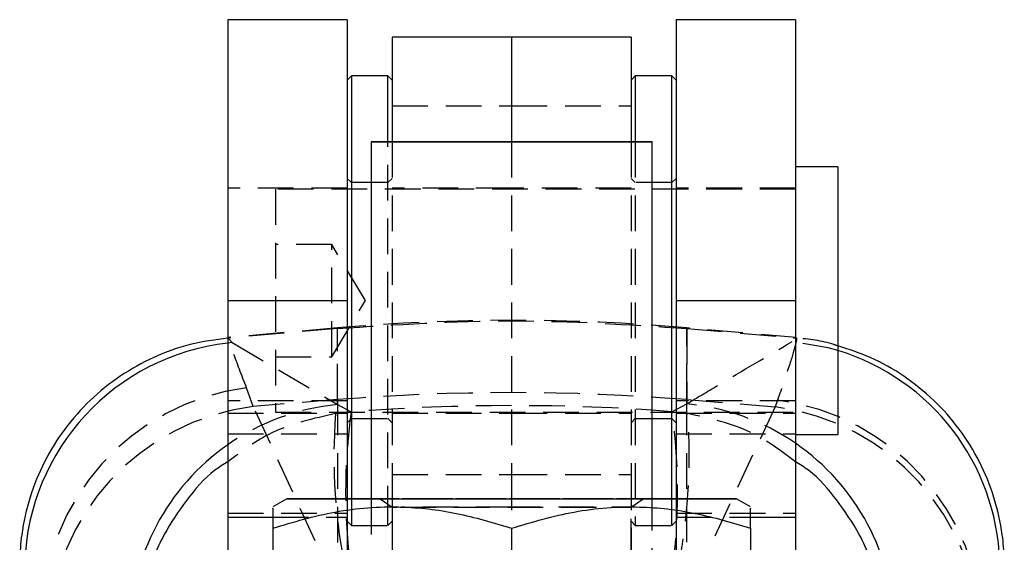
# Model space of a CAD drawing. Extents: x 28 to 381, y 14 to 282.
# Tile 15 of 15: x 346 to 381, y 243 to 262. Entities that reach past the tile are written whole.
import ezdxf

# ---------------------------------------------------------------- set-up
doc = ezdxf.new("R2010")
doc.units = 0
doc.linetypes.add('HIDDEN', pattern=[1.905, 1.27, -0.635])
doc.layers.get('0').update_dxf_attribs({"linetype": 'CONTINUOUS'})

msp = doc.modelspace()

# ---------------------------------------------------------------- linework, layer by layer
at = {"color": 7, "linetype": 'CONTINUOUS'}
for p, q in [((357.83088, 261.792803), (353.58088, 261.792803)), ((353.58088, 261.792803), (353.58088, 251.792645)), ((357.83088, 261.792803), (357.83088, 251.792645)), ((373.780879, 261.792803), (369.53088, 261.792803)), ((369.53088, 261.792803), (369.53088, 251.792645)), ((373.780879, 261.792803), (373.780879, 251.792645)), ((363.68088, 261.170099), (359.430879, 261.170099)), ((359.430879, 261.170099), (359.430879, 257.441389)), ((367.93088, 261.170099), (363.68088, 261.170099)), ((363.68088, 261.170099), (363.68088, 257.441426)), ((367.93088, 261.170099), (367.93088, 257.441389)), ((357.98088, 259.792803), (357.83088, 259.642804)), ((359.28088, 259.792803), (357.98088, 259.792803)), ((357.98088, 259.792803), (357.98088, 244.741434)), ((359.430879, 259.642804), (359.28088, 259.792803)), ((359.28088, 257.441385), (359.28088, 259.792803)), ((368.08088, 259.792803), (367.93088, 259.642804)), ((369.38088, 259.792803), (368.08088, 259.792803)), ((368.08088, 259.792803), (368.08088, 257.441385)), ((369.53088, 259.642804), (369.38088, 259.792803)), ((369.38088, 244.741434), (369.38088, 259.792803)), ((358.68088, 257.441348), (358.68088, 244.741349)), ((368.68088, 244.741349), (368.68088, 257.441348)), ((375.28088, 256.555302), (373.780879, 256.555302)), ((375.28088, 256.555302), (375.28088, 247.030301)), ((353.58088, 251.792645), (357.83088, 251.792645)), ((353.58088, 251.792645), (353.58088, 244.092645)), ((357.83088, 251.792645), (357.83088, 244.741434)), ((369.53088, 251.792645), (373.780879, 251.792645)), ((369.53088, 251.792645), (369.53088, 244.741434)), ((373.780879, 251.792645), (373.780879, 244.092645)), ((373.780879, 247.030301), (375.28088, 247.030301)), ((355.680879, 244.741349), (355.180879, 244.452672)), ((372.18088, 244.452672), (371.68088, 244.741349)), ((353.58088, 244.092645), (353.58088, 236.650922)), ((373.780879, 244.092645), (373.780879, 236.650922)), ((355.180879, 243.693406), (355.180879, 237.789134)), ((363.68088, 243.693328), (363.68088, 237.789057)), ((372.18088, 243.693406), (372.18088, 237.789134))]:
    msp.add_line(p, q, dxfattribs=at)
at = {"color": 7, "linetype": 'HIDDEN'}
for p, q in [((359.430879, 258.731088), (363.68088, 258.731088)), ((363.68088, 258.731088), (367.93088, 258.731088)), ((359.28088, 243.927619), (359.28088, 257.441385)), ((359.430879, 257.441389), (359.430879, 245.60911)), ((363.68088, 257.441426), (363.68088, 245.60911)), ((367.93088, 257.441389), (367.93088, 245.60911)), ((368.08088, 257.441385), (368.08088, 243.927619)), ((357.98088, 255.992802), (357.83088, 256.142805)), ((359.430879, 256.142805), (359.28088, 255.992802)), ((368.08088, 255.992802), (367.93088, 256.142805)), ((369.53088, 256.142805), (369.38088, 255.992802)), ((357.83088, 255.792802), (353.58088, 255.792802)), ((355.28088, 255.761555), (355.28088, 247.824052)), ((373.780879, 255.761555), (355.28088, 255.761555)), ((359.28088, 255.992802), (357.98088, 255.992802)), ((363.68088, 255.792802), (359.430879, 255.792802)), ((367.93088, 255.792802), (363.68088, 255.792802)), ((369.38088, 255.992802), (368.08088, 255.992802)), ((373.780879, 255.792802), (369.53088, 255.792802)), ((357.28088, 253.792802), (355.28088, 253.792802)), ((357.28088, 249.792801), (357.28088, 253.792802)), ((358.482601, 251.792802), (357.28088, 253.792802)), ((353.58088, 251.792962), (357.83088, 251.792962)), ((357.28088, 249.792801), (358.482601, 251.792802)), ((369.53088, 251.792962), (373.780879, 251.792962)), ((357.490565, 250.821961), (353.592756, 250.480948)), ((357.490565, 250.803745), (353.593816, 250.463134)), ((357.490565, 248.26991), (357.490565, 250.815069)), ((357.490565, 248.093298), (357.490565, 250.803745)), ((373.808217, 250.480982), (369.910781, 250.821961)), ((369.910781, 248.26991), (369.910781, 250.815069)), ((369.910781, 250.803745), (369.910781, 248.118388)), ((369.910781, 250.803745), (373.796428, 250.464102)), ((353.593816, 250.463134), (353.591897, 250.462962)), ((353.591897, 250.462962), (353.744657, 250.298562)), ((373.800564, 250.463737), (373.796428, 250.464102)), ((353.744657, 250.298562), (353.58088, 250.281898)), ((353.744657, 250.298562), (357.490565, 248.093298)), ((355.28088, 249.792801), (357.28088, 249.792801)), ((354.489008, 248.029506), (354.25261, 248.688458)), ((357.83088, 248.229096), (353.58088, 248.229096)), ((357.490565, 248.26991), (354.489008, 248.029506)), ((357.490565, 241.51787), (354.489008, 248.029506)), ((357.490565, 248.26991), (357.490565, 241.51787)), ((357.490565, 248.093298), (357.977942, 247.837694)), ((369.383769, 247.840727), (369.910781, 248.118388)), ((373.780879, 248.229096), (369.53088, 248.229096)), ((369.910781, 248.26991), (373.059613, 248.017708)), ((369.910781, 241.289336), (369.910781, 248.26991)), ((373.059613, 248.017708), (369.910781, 241.289336)), ((373.139218, 248.2477), (373.059613, 248.017708)), ((353.58088, 247.792805), (357.83088, 247.792805)), ((355.28088, 247.824052), (373.780879, 247.824052)), ((357.977942, 247.837694), (357.415873, 247.771779)), ((359.430879, 247.792805), (363.68088, 247.792805)), ((363.68088, 247.792805), (367.93088, 247.792805)), ((369.383769, 247.840727), (369.943165, 247.775538)), ((369.53088, 247.792805), (373.780879, 247.792805)), ((357.83088, 247.442803), (357.98088, 247.592801)), ((357.98088, 247.592801), (359.28088, 247.592801)), ((359.28088, 247.592801), (359.430879, 247.442803)), ((367.93088, 247.442803), (368.08088, 247.592801)), ((368.08088, 247.592801), (369.38088, 247.592801)), ((369.38088, 247.592801), (369.53088, 247.442803)), ((353.58088, 247.047907), (357.83088, 247.047907)), ((369.53088, 247.047907), (373.780879, 247.047907)), ((359.430879, 245.60911), (363.68088, 245.60911)), ((359.430879, 245.60911), (359.430879, 230.392803)), ((363.68088, 245.60911), (367.93088, 245.60911)), ((363.68088, 245.60911), (363.68088, 243.693637)), ((367.93088, 245.60911), (367.93088, 230.392803)), ((357.83088, 244.741434), (357.83088, 244.092645)), ((357.98088, 244.741434), (357.98088, 243.927619)), ((358.68088, 244.741349), (358.68088, 234.091191)), ((359.007618, 244.741349), (359.430879, 244.444976)), ((367.93088, 244.444976), (368.354141, 244.741349)), ((368.68088, 234.091191), (368.68088, 244.741349)), ((369.38088, 243.927619), (369.38088, 244.741434)), ((369.53088, 244.741434), (369.53088, 244.092645)), ((353.58088, 244.229155), (357.83088, 244.229155)), ((359.430879, 244.444976), (359.430879, 237.037718)), ((367.93088, 237.037718), (367.93088, 244.444976)), ((369.53088, 244.229155), (373.780879, 244.229155)), ((355.180879, 244.092645), (357.83088, 244.092645)), ((357.83088, 244.092645), (357.83088, 236.091064)), ((357.83088, 243.942803), (357.98088, 243.792804)), ((357.98088, 243.927619), (357.98088, 243.792804)), ((357.98088, 243.792804), (359.28088, 243.792804)), ((359.28088, 243.792804), (359.430879, 243.942803)), ((359.28088, 243.792804), (359.28088, 243.927619)), ((367.93088, 243.942803), (368.08088, 243.792804)), ((368.08088, 243.927619), (368.08088, 243.792804)), ((368.08088, 243.792804), (369.38088, 243.792804)), ((369.38088, 243.792804), (369.53088, 243.942803)), ((369.38088, 243.792804), (369.38088, 243.927619)), ((369.53088, 244.092645), (369.53088, 236.091064)), ((369.53088, 244.092645), (372.18088, 244.092645)), ((363.68088, 243.693637), (363.68088, 243.693328))]:
    msp.add_line(p, q, dxfattribs=at)
at = {"color": 8, "linetype": 'CONTINUOUS'}
for p, q in [((353.58088, 244.092645), (355.180879, 244.092645)), ((372.18088, 244.092645), (373.780879, 244.092645))]:
    msp.add_line(p, q, dxfattribs=at)
at = {"color": 7, "linetype": 'CONTINUOUS', "flags": 128}
for points in [[(366.244554, 257.441415), (365.296022, 257.441422), (364.276901, 257.441426), (363.23173, 257.441426), (362.206189, 257.441422), (361.2451, 257.441415), (360.390465, 257.441407), (359.679638, 257.441396), (359.143684, 257.441381), (358.806027, 257.441366), (358.681425, 257.441348), (358.775323, 257.441333), (359.083617, 257.441318), (359.592834, 257.441303), (360.280718, 257.441288), (361.117205, 257.441281), (362.065737, 257.441273), (363.084859, 257.441269), (364.13003, 257.441269), (365.15557, 257.441273), (366.11666, 257.441277), (366.971294, 257.441288), (367.682121, 257.441299), (368.218076, 257.441314), (368.555732, 257.441329), (368.680334, 257.441348), (368.586437, 257.441362), (368.278142, 257.441377), (367.768926, 257.441392), (367.081042, 257.441403), (366.244554, 257.441415)], [(358.68088, 244.741446), (358.375898, 244.741442), (357.48404, 244.741427), (356.752677, 244.741412), (356.20075, 244.741393), (355.842554, 244.741371), (355.687368, 244.741352), (355.739209, 244.741334), (355.996735, 244.741311), (356.453276, 244.741293), (357.097009, 244.741274), (357.91126, 244.741259), (358.874941, 244.741248), (359.963094, 244.741237), (361.147536, 244.741229), (362.39759, 244.741222), (363.68088, 244.741222)], [(363.68088, 244.741222), (364.96417, 244.741222), (366.214224, 244.741229), (367.398665, 244.741237), (368.486818, 244.741248), (369.450499, 244.741259), (370.264751, 244.741274), (370.908483, 244.741293), (371.365025, 244.741311), (371.62255, 244.741334), (371.674392, 244.741352), (371.519205, 244.741371), (371.16101, 244.741393), (370.609083, 244.741412), (369.877719, 244.741427), (368.985861, 244.741442), (368.68088, 244.741446)]]:
    msp.add_lwpolyline(points, dxfattribs=at)
at = {"color": 7, "linetype": 'HIDDEN', "flags": 128}
for points in [[(375.28088, 250.020141), (374.944002, 250.114752), (373.6612, 250.337241)], [(368.68088, 244.741446), (367.956606, 244.741453), (366.816613, 244.741464), (365.595405, 244.741468), (364.324612, 244.741472), (363.037147, 244.741472), (361.766354, 244.741468), (360.545147, 244.741464), (359.405153, 244.741453), (358.68088, 244.741446)], [(363.68088, 244.741419), (364.685493, 244.741419), (365.643131, 244.741416), (366.509017, 244.741405), (367.242662, 244.741393), (367.809762, 244.741382), (368.183801, 244.741367), (368.347287, 244.741352), (368.292578, 244.741334), (368.022231, 244.741319), (367.548887, 244.741308), (366.894679, 244.741293), (366.090198, 244.741285), (365.173059, 244.741278), (364.186148, 244.741274), (363.175611, 244.741274), (362.1887, 244.741278), (361.271562, 244.741285), (360.46708, 244.741293), (359.812873, 244.741308), (359.339528, 244.741319), (359.069181, 244.741334), (359.014472, 244.741352), (359.177959, 244.741367), (359.551997, 244.741382), (360.119097, 244.741393), (360.852742, 244.741405), (361.718628, 244.741416), (362.676267, 244.741419), (363.68088, 244.741419)], [(359.657598, 244.444953), (359.537436, 244.444961), (359.430879, 244.444976), (359.537436, 244.444991), (359.614048, 244.444994)], [(359.720871, 244.445002), (359.851762, 244.445006), (360.358096, 244.445017), (361.031048, 244.445028), (361.836874, 244.445035), (362.735166, 244.445043), (363.68088, 244.445043), (364.626594, 244.445043), (365.524886, 244.445035), (366.330711, 244.445028), (367.003664, 244.445017), (367.509997, 244.445006), (367.824323, 244.444991), (367.93088, 244.444976), (367.824323, 244.444961), (367.509997, 244.444946), (367.003664, 244.444935), (366.330711, 244.444924), (365.524886, 244.444916), (364.626594, 244.444912), (363.68088, 244.444909), (363.68088, 244.444909)], [(363.68088, 244.444909), (362.735166, 244.444912), (361.836874, 244.444916), (361.031048, 244.444924), (360.358096, 244.444935), (359.851762, 244.444946), (359.749013, 244.44495)]]:
    msp.add_lwpolyline(points, dxfattribs=at)
at = {"color": 7, "linetype": 'HIDDEN'}
for centre, radius, start, end in [((363.700673, 179.840101), 71.253, 85, 95), ((355.324946, 240.398532), 8.358993, 97.3705231, 178.9630764), ((363.700673, 170.713636), 77.804506, 85.4219635, 94.5780365), ((355.555944, 239.738919), 8.358959, 97.3332292, 177.7025629), ((358.231747, 240.011738), 8.115477, 95.2400908, 124.9657082), ((369.169727, 240.036727), 8.115566, 55.3761637, 84.7608709), ((371.960649, 239.704177), 8.385853, 2.0394187, 82.4697434), ((372.039849, 239.935912), 8.384177, 1.5909397, 82.4654381), ((377.501844, 246.256652), 20.143035, 175.6862272, 192.0222608), ((378.304591, 244.958428), 20.52956, 171.9376988, 188.0623012), ((348.916386, 244.961332), 20.668931, 351.9920612, 8.0079388), ((349.722958, 246.262569), 20.276732, 348.0496872, 4.2791593)]:
    msp.add_arc(centre, radius, start, end, dxfattribs=at)
at = {"color": 8, "linetype": 'CONTINUOUS'}
for centre, radius, start, end in [((354.497086, 242.193572), 8.140053, 96.4626351, 178.0543496), ((372.904769, 242.230098), 8.144364, 2.0147294, 73.0372984), ((358.249069, 239.985031), 8.14729, 124.9579074, 179.3431685), ((369.152597, 240.010193), 8.147134, 0.6814416, 55.3830499)]:
    msp.add_arc(centre, radius, start, end, dxfattribs=at)
at = {"color": 7, "linetype": 'HIDDEN'}
msp.add_ellipse((363.700673, 180.14865), major_axis=(71.253, 0), ratio=0.953060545, start_param=1.49095213, end_param=1.651198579, dxfattribs=at)
for points, knots in [([(357.490565, 250.803745), (359.560601, 250.939191), (363.700673, 251.210082), (367.840745, 250.939191), (369.910781, 250.803745)], [0, 0, 0, 0, 0.5000000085, 1, 1, 1, 1]), ([(354.25261, 248.688458), (354.079163, 249.142786), (353.727568, 250.063757), (353.582756, 250.497258), (353.591191, 250.471233), (353.593816, 250.463134)], [0, 0, 0, 0, 0.40141212, 0.813705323, 1, 1, 1, 1]), ([(373.796428, 250.464102), (373.809123, 250.471757), (373.834609, 250.487125), (373.774822, 250.19969), (373.593311, 249.562243), (373.291489, 248.688506), (373.139218, 248.2477)], [0, 0, 0, 0, 0.196932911, 0.3953624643, 0.6949566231, 1, 1, 1, 1]), ([(375.28088, 250.180273), (375.23658, 250.19638), (374.763471, 250.368399), (374.25837, 250.418409), (373.800564, 250.463737)], [0, 0, 0, 0, 0.0936356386, 1, 1, 1, 1]), ([(369.910781, 248.118388), (370.276246, 248.336953), (371.514748, 249.077635), (372.773728, 249.816444), (373.6612, 250.337241)], [0, 0, 0, 0, 0.295085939, 1, 1, 1, 1]), ([(357.415873, 247.771779), (356.63284, 247.598901), (355.224508, 247.287969), (354.086261, 246.432601), (353.58088, 246.052819)], [0, 0, 0, 0, 0.556000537, 1, 1, 1, 1]), ([(373.780879, 246.058503), (373.27678, 246.437205), (372.137955, 247.292741), (370.728646, 247.602752), (369.943165, 247.775538)], [0, 0, 0, 0, 0.442648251, 1, 1, 1, 1])]:
    msp.add_open_spline(points, degree=3, knots=knots, dxfattribs=at)
at = {"color": 7, "linetype": 'CONTINUOUS'}
for points, knots in [([(353.591897, 250.462962), (353.139192, 250.400259), (352.233784, 250.274852), (350.938638, 249.804537), (349.739421, 249.135977), (348.667406, 248.275122), (347.758453, 247.244721), (347.031504, 246.078737), (346.514749, 244.805775), (346.249314, 243.614862), (346.185452, 242.810228), (346.181892, 242.460663), (346.181416, 242.41399)], [0, 0, 0, 0, 0.114058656, 0.228117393, 0.342176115, 0.456234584, 0.570295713, 0.684356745, 0.798422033, 0.912486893, 0.988315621, 1, 1, 1, 1]), ([(381.206761, 242.461585), (381.20599, 242.508239), (381.200503, 242.840136), (381.135674, 243.626779), (380.874387, 244.800683), (380.358059, 246.074204), (379.631459, 247.240453), (378.723343, 248.273014), (377.650501, 249.129571), (376.497863, 249.79475), (375.671538, 250.056517), (375.28088, 250.180273)], [0, 0, 0, 0, 0.013429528, 0.095535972, 0.226685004, 0.357834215, 0.488978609, 0.620123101, 0.7512648, 0.882406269, 1, 1, 1, 1]), ([(355.180879, 243.693406), (355.91862, 243.912678), (357.410098, 244.355976), (359.61992, 244.518124), (361.732363, 244.280069), (363.027418, 243.890099), (363.68088, 243.693328)], [0, 0, 0, 0, 0.264604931, 0.534947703, 0.765343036, 1, 1, 1, 1]), ([(355.180879, 244.399948), (355.180879, 244.408989), (355.180879, 244.435857), (355.180879, 244.110658), (355.180879, 243.790031), (355.180879, 243.693406)], [0, 0, 0, 0, 0.261624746, 0.77748119, 1, 1, 1, 1]), ([(363.68088, 243.693328), (364.41862, 243.912613), (365.910097, 244.355938), (368.11992, 244.518131), (370.232362, 244.28011), (371.527418, 243.890165), (372.18088, 243.693406)], [0, 0, 0, 0, 0.264605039, 0.534947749, 0.765343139, 1, 1, 1, 1]), ([(372.18088, 243.693406), (372.18088, 243.790033), (372.18088, 244.105081), (372.18088, 244.432106), (372.18088, 244.40644), (372.18088, 244.397378)], [0, 0, 0, 0, 0.222514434, 0.725498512, 1, 1, 1, 1])]:
    msp.add_open_spline(points, degree=3, knots=knots, dxfattribs=at)
at = {"color": 8, "linetype": 'CONTINUOUS'}
for points, knots in [([(353.58088, 246.052819), (353.426201, 245.957368), (352.848872, 245.601108), (352.097872, 244.694111), (351.209712, 243.386629), (350.573269, 241.769486), (350.384651, 240.539483), (350.365156, 239.906877), (350.364975, 239.900986)], [0, 0, 0, 0, 0.073783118, 0.275390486, 0.477037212, 0.730732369, 0.997492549, 1, 1, 1, 1]), ([(377.000813, 239.904374), (377.000631, 239.910266), (376.981139, 240.542854), (376.79256, 241.772755), (376.156134, 243.38977), (375.268073, 244.697249), (374.515816, 245.605232), (373.936989, 245.962223), (373.780879, 246.058503)], [0, 0, 0, 0, 0.00250605, 0.269080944, 0.522601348, 0.724117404, 0.925594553, 1, 1, 1, 1])]:
    msp.add_open_spline(points, degree=3, knots=knots, dxfattribs=at)

doc.saveas('drawing.dxf')
